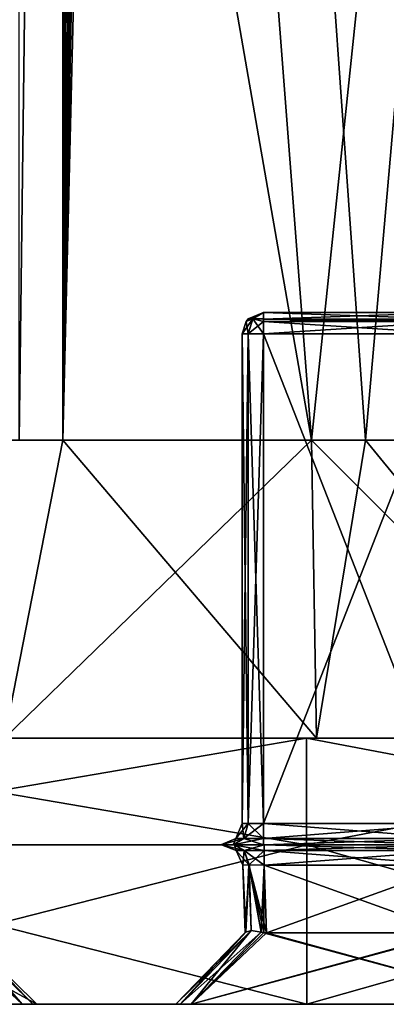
# Model space of a CAD drawing. Header units: millimetres. Extents: x -18.9 to 18.9, y -8.8 to 39.
# Tile 41 of 256: x 3.2 to 6.6, y -8.8 to 0.5. Entities that reach past the tile are written whole.
import ezdxf

# ---------------------------------------------------------------- set-up
doc = ezdxf.new("R2010")
doc.units = ezdxf.units.MM
doc.header["$LTSCALE"] = 65.185185
for name, color, linetype in [('1', 7, 'CONTINUOUS'), ('1224', 7, 'CONTINUOUS'), ('1225', 7, 'CONTINUOUS'), ('1226', 7, 'CONTINUOUS'), ('1227', 7, 'CONTINUOUS'), ('1228', 7, 'CONTINUOUS'), ('1238', 7, 'CONTINUOUS'), ('1244', 7, 'CONTINUOUS'), ('1245', 7, 'CONTINUOUS'), ('1246', 7, 'CONTINUOUS'), ('1275', 7, 'CONTINUOUS'), ('1278', 7, 'CONTINUOUS'), ('1295', 7, 'CONTINUOUS'), ('1296', 7, 'CONTINUOUS'), ('1297', 7, 'CONTINUOUS'), ('1298', 7, 'CONTINUOUS'), ('1299', 7, 'CONTINUOUS'), ('1309', 7, 'CONTINUOUS'), ('1310', 7, 'CONTINUOUS'), ('1311', 7, 'CONTINUOUS'), ('1312', 7, 'CONTINUOUS'), ('1313', 7, 'CONTINUOUS'), ('15', 7, 'CONTINUOUS'), ('2171', 7, 'CONTINUOUS'), ('2177', 7, 'CONTINUOUS'), ('2178', 7, 'CONTINUOUS'), ('2179', 7, 'CONTINUOUS'), ('2180', 7, 'CONTINUOUS'), ('2181', 7, 'CONTINUOUS'), ('2182', 7, 'CONTINUOUS'), ('2186', 7, 'CONTINUOUS'), ('2191', 7, 'CONTINUOUS'), ('2193', 7, 'CONTINUOUS'), ('2194', 7, 'CONTINUOUS'), ('2195', 7, 'CONTINUOUS'), ('2196', 7, 'CONTINUOUS'), ('2197', 7, 'CONTINUOUS'), ('2205', 7, 'CONTINUOUS'), ('2206', 7, 'CONTINUOUS'), ('2217', 7, 'CONTINUOUS'), ('2218', 7, 'CONTINUOUS'), ('2227', 7, 'CONTINUOUS'), ('2231', 7, 'CONTINUOUS'), ('2232', 7, 'CONTINUOUS'), ('2233', 7, 'CONTINUOUS'), ('2234', 7, 'CONTINUOUS'), ('33', 7, 'CONTINUOUS')]:
    doc.layers.add(name, color=color, linetype=linetype)

msp = doc.modelspace()

# ---------------------------------------------------------------- linework, layer by layer
at = {"layer": '1', "color": 7, "linetype": 'Continuous'}
for points in [[(3.8157, 29.1, -16.9765), (3.9534, 29.044, -16.9449), (3.5677, -3.5, -17.0303), (3.8157, 29.1, -16.9765)], [(3.6918, 29.1, -17.0038), (3.8157, 29.1, -16.9765), (3.5677, -3.5, -17.0303), (3.6918, 29.1, -17.0038)], [(3.5677, 29.1, -17.0303), (3.6918, 29.1, -17.0038), (3.5677, -3.5, -17.0303), (3.5677, 29.1, -17.0303)], [(3.9534, 29.044, -16.9449), (4.0124, 28.9097, -16.9311), (3.5677, -3.5, -17.0303), (3.9534, 29.044, -16.9449)], [(4.0124, 28.9097, -16.9311), (4.0528, 27.7509, -16.9214), (3.5677, -3.5, -17.0303), (4.0124, 28.9097, -16.9311)], [(4.0528, 27.7509, -16.9214), (4.0933, 26.593, -16.9117), (3.5677, -3.5, -17.0303), (4.0528, 27.7509, -16.9214)], [(4.0933, 26.593, -16.9117), (4.1534, 26.4569, -16.897), (3.5677, -3.5, -17.0303), (4.0933, 26.593, -16.9117)], [(4.1534, 26.4569, -16.897), (4.2931, 26.4, -16.8621), (3.5677, -3.5, -17.0303), (4.1534, 26.4569, -16.897)], [(3.5677, -3.5, -17.0303), (4.2931, 26.4, -16.8621), (6.4071, -3.5, -16.1774), (3.5677, -3.5, -17.0303)], [(4.2931, 26.4, -16.8621), (9.0291, 26.4, -14.874), (6.4071, -3.5, -16.1774), (4.2931, 26.4, -16.8621)], [(6.4071, -3.5, -16.1774), (9.0291, 26.4, -14.874), (9.0598, -3.5, -14.8553), (6.4071, -3.5, -16.1774)], [(0.4624, -3.5, 17.3939), (3.0206, -6.3, 17.1358), (5.9019, -3.5, 16.3685), (0.4624, -3.5, 17.3939)], [(3.0206, -6.3, 17.1358), (5.9501, -6.3, 16.3509), (5.9019, -3.5, 16.3685), (3.0206, -6.3, 17.1358)], [(5.9501, -6.3, 16.3509), (8.6992, -6.3, 15.0691), (5.9019, -3.5, 16.3685), (5.9501, -6.3, 16.3509)], [(5.9019, -3.5, 16.3685), (8.6992, -6.3, 15.0691), (10.7441, -3.5, 13.6867), (5.9019, -3.5, 16.3685)]]:
    msp.add_3dface(points, dxfattribs=at)
at = {"layer": '1224', "color": 7, "linetype": 'Continuous'}
for points in [[(-2.9778, -3.5, -16.9109), (3.5677, -3.5, -17.0303), (-3.0527, -3.5, -17.06), (-2.9778, -3.5, -16.9109)], [(3.5677, -3.5, -17.0303), (0.1803, -3.5, -17.399), (-3.0527, -3.5, -17.06), (3.5677, -3.5, -17.0303)], [(3.5677, -3.5, -17.0303), (-2.9778, -3.5, -16.9109), (3.1569, -3.5, -16.9343), (3.5677, -3.5, -17.0303)]]:
    msp.add_3dface(points, dxfattribs=at)
at = {"layer": '1225', "color": 7, "linetype": 'Continuous'}
for points in [[(5.8559, -6.3, 18.0225), (3.0206, -6.3, 17.1358), (-5.8559, -6.3, 18.0225), (5.8559, -6.3, 18.0225)], [(-5.8559, -6.3, -18.0225), (-3.0206, -6.3, -17.1358), (5.8559, -6.3, -18.0225), (-5.8559, -6.3, -18.0225)], [(0, -6.3, 18.95), (5.8559, -6.3, 18.0225), (-5.8559, -6.3, 18.0225), (0, -6.3, 18.95)], [(0, -6.3, -18.95), (-5.8559, -6.3, -18.0225), (5.8559, -6.3, -18.0225), (0, -6.3, -18.95)], [(-3.0206, -6.3, -17.1358), (0, -6.3, -17.4), (5.8559, -6.3, -18.0225), (-3.0206, -6.3, -17.1358)], [(0, -6.3, -17.4), (3.0206, -6.3, -17.1358), (5.8559, -6.3, -18.0225), (0, -6.3, -17.4)], [(5.9501, -6.3, 16.3509), (3.0206, -6.3, 17.1358), (11.1385, -6.3, 15.3309), (5.9501, -6.3, 16.3509)], [(11.1385, -6.3, 15.3309), (3.0206, -6.3, 17.1358), (5.8559, -6.3, 18.0225), (11.1385, -6.3, 15.3309)], [(3.0206, -6.3, -17.1358), (5.9501, -6.3, -16.3509), (5.8559, -6.3, -18.0225), (3.0206, -6.3, -17.1358)], [(5.8559, -6.3, -18.0225), (5.9501, -6.3, -16.3509), (11.1385, -6.3, -15.3309), (5.8559, -6.3, -18.0225)], [(8.6992, -6.3, 15.0691), (5.9501, -6.3, 16.3509), (11.1385, -6.3, 15.3309), (8.6992, -6.3, 15.0691)], [(5.9501, -6.3, -16.3509), (8.6992, -6.3, -15.0691), (11.1385, -6.3, -15.3309), (5.9501, -6.3, -16.3509)]]:
    msp.add_3dface(points, dxfattribs=at)
at = {"layer": '1226', "color": 7, "linetype": 'Continuous'}
for points in [[(5.8559, -6.3, 18.0225), (0, -6.3, 18.95), (5.8559, -7.3, 18.0225), (5.8559, -6.3, 18.0225)], [(5.8559, -7.3, 18.0225), (0, -6.3, 18.95), (0, -7.3, 18.95), (5.8559, -7.3, 18.0225)], [(11.1385, -6.3, 15.3309), (5.8559, -6.3, 18.0225), (11.1385, -7.3, 15.3309), (11.1385, -6.3, 15.3309)], [(11.1385, -7.3, 15.3309), (5.8559, -6.3, 18.0225), (5.8559, -7.3, 18.0225), (11.1385, -7.3, 15.3309)]]:
    msp.add_3dface(points, dxfattribs=at)
at = {"layer": '1227', "color": 7, "linetype": 'Continuous'}
for points in [[(-18.0225, -7.3, 5.8559), (-18.95, -7.3), (8.0218, -7.3, 5.6845), (-18.0225, -7.3, 5.8559)], [(8.0218, -7.3, 5.6845), (-18.95, -7.3), (9.9586, -7.3, 5.0562), (8.0218, -7.3, 5.6845)], [(9.9586, -7.3, 5.0562), (-18.95, -7.3), (5.45, -7.3, 1.425), (9.9586, -7.3, 5.0562)], [(5.45, -7.3, 1.425), (-18.95, -7.3), (5.1672, -7.3, 1.3079), (5.45, -7.3, 1.425)], [(5.1672, -7.3, 1.3079), (-18.95, -7.3), (-7.25, -7.3, 0.575), (5.1672, -7.3, 1.3079)], [(-18.0225, -7.3, 5.8559), (8.0218, -7.3, 5.6845), (0.8747, -7.3, 6.0261), (-18.0225, -7.3, 5.8559)], [(11.1385, -7.3, 15.3309), (-11.1385, -7.3, 15.3309), (-15.3309, -7.3, 11.1385), (11.1385, -7.3, 15.3309)], [(11.1385, -7.3, 15.3309), (-15.3309, -7.3, 11.1385), (-2.425, -7.3, 11.5372), (11.1385, -7.3, 15.3309)], [(-15.3309, -7.3, -11.1385), (0, -7.3, -10), (7.25, -7.3, -7.775), (-15.3309, -7.3, -11.1385)], [(5.05, -7.3, -7.375), (-15.3309, -7.3, -11.1385), (5.1671, -7.3, -7.6578), (5.05, -7.3, -7.375)], [(-15.3309, -7.3, -11.1385), (5.05, -7.3, -7.375), (-5.45, -7.3, -6.925), (-15.3309, -7.3, -11.1385)], [(5.1671, -7.3, -7.6578), (-15.3309, -7.3, -11.1385), (5.45, -7.3, -7.775), (5.1671, -7.3, -7.6578)], [(5.45, -7.3, -7.775), (-15.3309, -7.3, -11.1385), (7.25, -7.3, -7.775), (5.45, -7.3, -7.775)], [(11.1385, -7.3, 15.3309), (5.8559, -7.3, 18.0225), (-11.1385, -7.3, 15.3309), (11.1385, -7.3, 15.3309)], [(5.8559, -7.3, 18.0225), (-5.8559, -7.3, 18.0225), (-11.1385, -7.3, 15.3309), (5.8559, -7.3, 18.0225)], [(5.05, -7.3, 1.025), (5.1672, -7.3, 1.3079), (-7.25, -7.3, 0.575), (5.05, -7.3, 1.025)], [(-5.45, -7.3, 0.575), (5.05, -7.3, 1.025), (-7.25, -7.3, 0.575), (-5.45, -7.3, 0.575)], [(5.8559, -7.3, 18.0225), (0, -7.3, 18.95), (-5.8559, -7.3, 18.0225), (5.8559, -7.3, 18.0225)], [(5.8559, -7.3, -18.0225), (11.1385, -7.3, -15.3309), (-5.8559, -7.3, -18.0225), (5.8559, -7.3, -18.0225)], [(-5.8559, -7.3, -18.0225), (11.1385, -7.3, -15.3309), (0, -7.3, -16.6), (-5.8559, -7.3, -18.0225)], [(0, -7.3, -18.95), (5.8559, -7.3, -18.0225), (-5.8559, -7.3, -18.0225), (0, -7.3, -18.95)], [(-5.1671, -7.3, 0.4578), (5.05, -7.3, 1.025), (-5.45, -7.3, 0.575), (-5.1671, -7.3, 0.4578)], [(-5.45, -7.3, -6.925), (5.05, -7.3, -7.375), (-5.1672, -7.3, -6.8079), (-5.45, -7.3, -6.925)], [(5.05, -7.3, -7.375), (5.05, -7.3, 1.025), (-5.1672, -7.3, -6.8079), (5.05, -7.3, -7.375)], [(5.05, -7.3, 1.025), (-5.05, -7.3, -6.525), (-5.1672, -7.3, -6.8079), (5.05, -7.3, 1.025)], [(-5.05, -7.3, 0.175), (5.05, -7.3, 1.025), (-5.1671, -7.3, 0.4578), (-5.05, -7.3, 0.175)], [(-5.05, -7.3, -6.525), (5.05, -7.3, 1.025), (-5.05, -7.3, 0.175), (-5.05, -7.3, -6.525)], [(9.9586, -7.3, 11.6562), (11.1385, -7.3, 15.3309), (-2.425, -7.3, 11.5372), (9.9586, -7.3, 11.6562)], [(2.425, -7.3, 11.5372), (9.9586, -7.3, 11.6562), (-2.425, -7.3, 11.5372), (2.425, -7.3, 11.5372)], [(1.9368, -7.3, -10.6282), (18.0225, -7.3, -5.8559), (0, -7.3, -10), (1.9368, -7.3, -10.6282)], [(0, -7.3, -10), (18.0225, -7.3, -5.8559), (7.25, -7.3, -7.775), (0, -7.3, -10)], [(0, -7.3, -16.6), (11.1385, -7.3, -15.3309), (1.9367, -7.3, -15.9718), (0, -7.3, -16.6)], [(8.0218, -7.3, 5.6845), (6.8206, -7.3, 7.3356), (0.8747, -7.3, 6.0261), (8.0218, -7.3, 5.6845)], [(0.8747, -7.3, 6.0261), (6.8206, -7.3, 7.3356), (2.2872, -7.3, 7.0544), (0.8747, -7.3, 6.0261)], [(1.9367, -7.3, -15.9718), (11.1385, -7.3, -15.3309), (3.138, -7.3, -14.3208), (1.9367, -7.3, -15.9718)], [(15.3309, -7.3, -11.1385), (18.0225, -7.3, -5.8559), (1.9368, -7.3, -10.6282), (15.3309, -7.3, -11.1385)], [(3.138, -7.3, -12.2793), (15.3309, -7.3, -11.1385), (1.9368, -7.3, -10.6282), (3.138, -7.3, -12.2793)], [(2.2872, -7.3, 7.0544), (6.8206, -7.3, 7.3356), (2.825, -7.3, 8.7122), (2.2872, -7.3, 7.0544)], [(2.7079, -7.3, 11.42), (9.9586, -7.3, 11.6562), (2.425, -7.3, 11.5372), (2.7079, -7.3, 11.42)], [(2.825, -7.3, 11.1372), (9.9586, -7.3, 11.6562), (2.7079, -7.3, 11.42), (2.825, -7.3, 11.1372)], [(8.0219, -7.3, 11.0281), (9.9586, -7.3, 11.6562), (2.825, -7.3, 11.1372), (8.0219, -7.3, 11.0281)], [(6.8206, -7.3, 9.377), (8.0219, -7.3, 11.0281), (2.825, -7.3, 8.7122), (6.8206, -7.3, 9.377)], [(2.825, -7.3, 8.7122), (8.0219, -7.3, 11.0281), (2.825, -7.3, 11.1372), (2.825, -7.3, 8.7122)], [(6.8206, -7.3, 7.3356), (6.8206, -7.3, 9.377), (2.825, -7.3, 8.7122), (6.8206, -7.3, 7.3356)], [(11.1385, -7.3, -15.3309), (15.3309, -7.3, -11.1385), (3.138, -7.3, -14.3208), (11.1385, -7.3, -15.3309)], [(3.138, -7.3, -14.3208), (15.3309, -7.3, -11.1385), (3.138, -7.3, -12.2793), (3.138, -7.3, -14.3208)], [(18.0225, -7.3, 5.8559), (9.9586, -7.3, 5.0562), (5.45, -7.3, 1.425), (18.0225, -7.3, 5.8559)], [(7.25, -7.3, 1.425), (18.0225, -7.3, 5.8559), (5.45, -7.3, 1.425), (7.25, -7.3, 1.425)]]:
    msp.add_3dface(points, dxfattribs=at)
at = {"layer": '1228', "color": 7, "linetype": 'Continuous'}
for points in [[(0, -6.3, -18.95), (5.8559, -6.3, -18.0225), (0, -7.3, -18.95), (0, -6.3, -18.95)], [(5.8559, -6.3, -18.0225), (5.8559, -7.3, -18.0225), (0, -7.3, -18.95), (5.8559, -6.3, -18.0225)], [(5.8559, -6.3, -18.0225), (11.1385, -6.3, -15.3309), (5.8559, -7.3, -18.0225), (5.8559, -6.3, -18.0225)], [(11.1385, -6.3, -15.3309), (11.1385, -7.3, -15.3309), (5.8559, -7.3, -18.0225), (11.1385, -6.3, -15.3309)]]:
    msp.add_3dface(points, dxfattribs=at)
at = {"layer": '1238', "color": 7, "linetype": 'Continuous'}
for points in [[(7.25, -2.3, -7.375), (7.25, -2.3, -4.475), (5.45, -2.3, 1.025), (7.25, -2.3, -7.375)], [(5.45, -2.3, 1.025), (7.25, -2.3, -4.475), (7.25, -2.3, -1.875), (5.45, -2.3, 1.025)], [(5.45, -2.3, -7.375), (7.25, -2.3, -7.375), (5.45, -2.3, 1.025), (5.45, -2.3, -7.375)], [(7.25, -2.3, 1.025), (5.45, -2.3, 1.025), (7.25, -2.3, -1.875), (7.25, -2.3, 1.025)]]:
    msp.add_3dface(points, dxfattribs=at)
at = {"layer": '1244', "color": 7, "linetype": 'Continuous'}
for points in [[(7.25, -7.1, 1.225), (5.45, -7.1, 1.225), (5.45, -2.5, 1.225), (7.25, -7.1, 1.225)], [(7.25, -2.5, 1.225), (7.25, -7.1, 1.225), (5.45, -2.5, 1.225), (7.25, -2.5, 1.225)]]:
    msp.add_3dface(points, dxfattribs=at)
at = {"layer": '1245', "color": 7, "linetype": 'Continuous'}
for points in [[(5.25, -7.1, 1.025), (5.25, -7.1, -7.375), (5.25, -2.5, 1.025), (5.25, -7.1, 1.025)], [(5.25, -2.5, 1.025), (5.25, -7.1, -7.375), (5.25, -2.5, -7.375), (5.25, -2.5, 1.025)]]:
    msp.add_3dface(points, dxfattribs=at)
at = {"layer": '1246', "color": 7, "linetype": 'Continuous'}
for points in [[(5.45, -7.1, -7.575), (7.25, -7.1, -7.575), (7.25, -2.5, -7.575), (5.45, -7.1, -7.575)], [(5.45, -2.5, -7.575), (5.45, -7.1, -7.575), (7.25, -2.5, -7.575), (5.45, -2.5, -7.575)]]:
    msp.add_3dface(points, dxfattribs=at)
at = {"layer": '1275', "color": 7, "linetype": 'Continuous'}
for points in [[(5.25, -7.1, 1.025), (5.25, -2.5, 1.025), (5.3086, -2.5, 1.1664), (5.25, -7.1, 1.025)], [(5.3086, -7.1, 1.1664), (5.25, -7.1, 1.025), (5.3086, -2.5, 1.1664), (5.3086, -7.1, 1.1664)], [(5.45, -2.5, 1.225), (5.45, -7.1, 1.225), (5.3086, -7.1, 1.1664), (5.45, -2.5, 1.225)], [(5.45, -2.5, 1.225), (5.3086, -7.1, 1.1664), (5.3086, -2.5, 1.1664), (5.45, -2.5, 1.225)]]:
    msp.add_3dface(points, dxfattribs=at)
at = {"layer": '1278', "color": 7, "linetype": 'Continuous'}
for points in [[(5.25, -2.5, -7.375), (5.25, -7.1, -7.375), (5.3086, -7.1, -7.5164), (5.25, -2.5, -7.375)], [(5.25, -2.5, -7.375), (5.3086, -7.1, -7.5164), (5.3086, -2.5, -7.5164), (5.25, -2.5, -7.375)], [(5.45, -7.1, -7.575), (5.45, -2.5, -7.575), (5.3086, -2.5, -7.5164), (5.45, -7.1, -7.575)], [(5.3086, -7.1, -7.5164), (5.45, -7.1, -7.575), (5.3086, -2.5, -7.5164), (5.3086, -7.1, -7.5164)]]:
    msp.add_3dface(points, dxfattribs=at)
at = {"layer": '1295', "color": 7, "linetype": 'Continuous'}
for points in [[(5.45, -7.1, 1.225), (7.25, -7.1, 1.225), (7.25, -7.2414, 1.2836), (5.45, -7.1, 1.225)], [(5.45, -7.2414, 1.2836), (5.45, -7.1, 1.225), (7.25, -7.2414, 1.2836), (5.45, -7.2414, 1.2836)], [(7.25, -7.3, 1.425), (5.45, -7.3, 1.425), (5.45, -7.2414, 1.2836), (7.25, -7.3, 1.425)], [(7.25, -7.3, 1.425), (5.45, -7.2414, 1.2836), (7.25, -7.2414, 1.2836), (7.25, -7.3, 1.425)]]:
    msp.add_3dface(points, dxfattribs=at)
at = {"layer": '1296', "color": 7, "linetype": 'Continuous'}
for points in [[(5.25, -7.1, 1.025), (5.3086, -7.1, 1.1664), (5.1914, -7.2414, 1.025), (5.25, -7.1, 1.025)], [(5.1914, -7.2414, 1.025), (5.3086, -7.1, 1.1664), (5.2672, -7.2414, 1.2078), (5.1914, -7.2414, 1.025)], [(5.3086, -7.1, 1.1664), (5.45, -7.1, 1.225), (5.2672, -7.2414, 1.2078), (5.3086, -7.1, 1.1664)], [(5.45, -7.1, 1.225), (5.45, -7.2414, 1.2836), (5.2672, -7.2414, 1.2078), (5.45, -7.1, 1.225)], [(5.1672, -7.3, 1.3079), (5.05, -7.3, 1.025), (5.2672, -7.2414, 1.2078), (5.1672, -7.3, 1.3079)], [(5.05, -7.3, 1.025), (5.1914, -7.2414, 1.025), (5.2672, -7.2414, 1.2078), (5.05, -7.3, 1.025)], [(5.45, -7.3, 1.425), (5.1672, -7.3, 1.3079), (5.45, -7.2414, 1.2836), (5.45, -7.3, 1.425)], [(5.45, -7.2414, 1.2836), (5.1672, -7.3, 1.3079), (5.2672, -7.2414, 1.2078), (5.45, -7.2414, 1.2836)]]:
    msp.add_3dface(points, dxfattribs=at)
at = {"layer": '1297', "color": 7, "linetype": 'Continuous'}
for points in [[(5.25, -7.1, -7.375), (5.25, -7.1, 1.025), (5.1914, -7.2414, 1.025), (5.25, -7.1, -7.375)], [(5.1914, -7.2414, -7.375), (5.25, -7.1, -7.375), (5.1914, -7.2414, 1.025), (5.1914, -7.2414, -7.375)], [(5.05, -7.3, 1.025), (5.05, -7.3, -7.375), (5.1914, -7.2414, -7.375), (5.05, -7.3, 1.025)], [(5.05, -7.3, 1.025), (5.1914, -7.2414, -7.375), (5.1914, -7.2414, 1.025), (5.05, -7.3, 1.025)]]:
    msp.add_3dface(points, dxfattribs=at)
at = {"layer": '1298', "color": 7, "linetype": 'Continuous'}
for points in [[(5.25, -7.1, -7.375), (5.1914, -7.2414, -7.375), (5.2672, -7.2414, -7.5578), (5.25, -7.1, -7.375)], [(5.3086, -7.1, -7.5164), (5.25, -7.1, -7.375), (5.2672, -7.2414, -7.5578), (5.3086, -7.1, -7.5164)], [(5.45, -7.2414, -7.6336), (5.3086, -7.1, -7.5164), (5.2672, -7.2414, -7.5578), (5.45, -7.2414, -7.6336)], [(5.45, -7.1, -7.575), (5.3086, -7.1, -7.5164), (5.45, -7.2414, -7.6336), (5.45, -7.1, -7.575)], [(5.05, -7.3, -7.375), (5.1671, -7.3, -7.6578), (5.1914, -7.2414, -7.375), (5.05, -7.3, -7.375)], [(5.1671, -7.3, -7.6578), (5.45, -7.3, -7.775), (5.2672, -7.2414, -7.5578), (5.1671, -7.3, -7.6578)], [(5.1914, -7.2414, -7.375), (5.1671, -7.3, -7.6578), (5.2672, -7.2414, -7.5578), (5.1914, -7.2414, -7.375)], [(5.45, -7.3, -7.775), (5.45, -7.2414, -7.6336), (5.2672, -7.2414, -7.5578), (5.45, -7.3, -7.775)]]:
    msp.add_3dface(points, dxfattribs=at)
at = {"layer": '1299', "color": 7, "linetype": 'Continuous'}
for points in [[(7.25, -7.1, -7.575), (5.45, -7.1, -7.575), (5.45, -7.2414, -7.6336), (7.25, -7.1, -7.575)], [(7.25, -7.2414, -7.6336), (7.25, -7.1, -7.575), (5.45, -7.2414, -7.6336), (7.25, -7.2414, -7.6336)], [(5.45, -7.3, -7.775), (7.25, -7.3, -7.775), (7.25, -7.2414, -7.6336), (5.45, -7.3, -7.775)], [(5.45, -7.3, -7.775), (7.25, -7.2414, -7.6336), (5.45, -7.2414, -7.6336), (5.45, -7.3, -7.775)]]:
    msp.add_3dface(points, dxfattribs=at)
at = {"layer": '1309', "color": 7, "linetype": 'Continuous'}
for points in [[(5.45, -2.3, 1.025), (7.25, -2.3, 1.025), (7.25, -2.3603, 1.1682), (5.45, -2.3, 1.025)], [(5.45, -2.3591, 1.167), (5.45, -2.3, 1.025), (7.25, -2.3603, 1.1682), (5.45, -2.3591, 1.167)], [(5.45, -2.3825, 1.1868), (5.45, -2.3591, 1.167), (7.25, -2.3603, 1.1682), (5.45, -2.3825, 1.1868)], [(7.25, -2.3827, 1.187), (5.45, -2.3825, 1.1868), (7.25, -2.3603, 1.1682), (7.25, -2.3827, 1.187)], [(7.25, -2.5, 1.225), (5.45, -2.5, 1.225), (5.45, -2.3825, 1.1868), (7.25, -2.5, 1.225)], [(7.25, -2.5, 1.225), (5.45, -2.3825, 1.1868), (7.25, -2.3827, 1.187), (7.25, -2.5, 1.225)]]:
    msp.add_3dface(points, dxfattribs=at)
at = {"layer": '1310', "color": 7, "linetype": 'Continuous'}
for points in [[(5.3068, -2.3603, 1.025), (5.45, -2.3, 1.025), (5.3498, -2.3586, 1.1248), (5.3068, -2.3603, 1.025)], [(5.3498, -2.3586, 1.1248), (5.45, -2.3, 1.025), (5.45, -2.3591, 1.167), (5.3498, -2.3586, 1.1248)], [(5.3086, -2.5, 1.1664), (5.25, -2.5, 1.025), (5.3498, -2.3586, 1.1248), (5.3086, -2.5, 1.1664)], [(5.25, -2.5, 1.025), (5.288, -2.3827, 1.025), (5.3498, -2.3586, 1.1248), (5.25, -2.5, 1.025)], [(5.288, -2.3827, 1.025), (5.3068, -2.3603, 1.025), (5.3498, -2.3586, 1.1248), (5.288, -2.3827, 1.025)], [(5.45, -2.3825, 1.1868), (5.3086, -2.5, 1.1664), (5.3498, -2.3586, 1.1248), (5.45, -2.3825, 1.1868)], [(5.45, -2.5, 1.225), (5.3086, -2.5, 1.1664), (5.45, -2.3825, 1.1868), (5.45, -2.5, 1.225)], [(5.45, -2.3825, 1.1868), (5.3498, -2.3586, 1.1248), (5.45, -2.3591, 1.167), (5.45, -2.3825, 1.1868)]]:
    msp.add_3dface(points, dxfattribs=at)
at = {"layer": '1311', "color": 7, "linetype": 'Continuous'}
for points in [[(5.45, -2.3, -7.375), (5.45, -2.3, 1.025), (5.3068, -2.3603, 1.025), (5.45, -2.3, -7.375)], [(5.308, -2.3591, -7.375), (5.45, -2.3, -7.375), (5.3068, -2.3603, 1.025), (5.308, -2.3591, -7.375)], [(5.25, -2.5, 1.025), (5.25, -2.5, -7.375), (5.2882, -2.3825, -7.375), (5.25, -2.5, 1.025)], [(5.25, -2.5, 1.025), (5.2882, -2.3825, -7.375), (5.288, -2.3827, 1.025), (5.25, -2.5, 1.025)], [(5.288, -2.3827, 1.025), (5.2882, -2.3825, -7.375), (5.3068, -2.3603, 1.025), (5.288, -2.3827, 1.025)], [(5.2882, -2.3825, -7.375), (5.308, -2.3591, -7.375), (5.3068, -2.3603, 1.025), (5.2882, -2.3825, -7.375)]]:
    msp.add_3dface(points, dxfattribs=at)
at = {"layer": '1312', "color": 7, "linetype": 'Continuous'}
for points in [[(5.3502, -2.3586, -7.4752), (5.45, -2.3, -7.375), (5.308, -2.3591, -7.375), (5.3502, -2.3586, -7.4752)], [(5.45, -2.3603, -7.5182), (5.45, -2.3, -7.375), (5.3502, -2.3586, -7.4752), (5.45, -2.3603, -7.5182)], [(5.25, -2.5, -7.375), (5.3086, -2.5, -7.5164), (5.2882, -2.3825, -7.375), (5.25, -2.5, -7.375)], [(5.2882, -2.3825, -7.375), (5.3086, -2.5, -7.5164), (5.3502, -2.3586, -7.4752), (5.2882, -2.3825, -7.375)], [(5.2882, -2.3825, -7.375), (5.3502, -2.3586, -7.4752), (5.308, -2.3591, -7.375), (5.2882, -2.3825, -7.375)], [(5.3086, -2.5, -7.5164), (5.45, -2.5, -7.575), (5.3502, -2.3586, -7.4752), (5.3086, -2.5, -7.5164)], [(5.45, -2.5, -7.575), (5.45, -2.3827, -7.537), (5.3502, -2.3586, -7.4752), (5.45, -2.5, -7.575)], [(5.45, -2.3827, -7.537), (5.45, -2.3603, -7.5182), (5.3502, -2.3586, -7.4752), (5.45, -2.3827, -7.537)]]:
    msp.add_3dface(points, dxfattribs=at)
at = {"layer": '1313', "color": 7, "linetype": 'Continuous'}
for points in [[(7.25, -2.3, -7.375), (5.45, -2.3, -7.375), (5.45, -2.3603, -7.5182), (7.25, -2.3, -7.375)], [(7.25, -2.3591, -7.517), (7.25, -2.3, -7.375), (5.45, -2.3603, -7.5182), (7.25, -2.3591, -7.517)], [(7.25, -2.3825, -7.5368), (7.25, -2.3591, -7.517), (5.45, -2.3603, -7.5182), (7.25, -2.3825, -7.5368)], [(5.45, -2.3827, -7.537), (7.25, -2.3825, -7.5368), (5.45, -2.3603, -7.5182), (5.45, -2.3827, -7.537)], [(5.45, -2.5, -7.575), (7.25, -2.5, -7.575), (7.25, -2.3825, -7.5368), (5.45, -2.5, -7.575)], [(5.45, -2.5, -7.575), (7.25, -2.3825, -7.5368), (5.45, -2.3827, -7.537), (5.45, -2.5, -7.575)]]:
    msp.add_3dface(points, dxfattribs=at)
at = {"layer": '15', "color": 7, "linetype": 'Continuous'}
for points in [[(0.4624, -3.5, 17.3939), (5.9019, -3.5, 16.3685), (0.6996, 26.4, 17.3858), (0.4624, -3.5, 17.3939)], [(5.9019, -3.5, 16.3685), (3.603, 26.4, 17.0228), (0.6996, 26.4, 17.3858), (5.9019, -3.5, 16.3685)], [(5.9019, -3.5, 16.3685), (9.021, 26.4, 14.8789), (3.603, 26.4, 17.0228), (5.9019, -3.5, 16.3685)], [(5.9019, -3.5, 16.3685), (10.7441, -3.5, 13.6867), (9.021, 26.4, 14.8789), (5.9019, -3.5, 16.3685)], [(3.5677, -3.5, -17.0303), (3.0206, -6.3, -17.1358), (0.1803, -3.5, -17.399), (3.5677, -3.5, -17.0303)], [(3.0206, -6.3, -17.1358), (3.5677, -3.5, -17.0303), (5.9501, -6.3, -16.3509), (3.0206, -6.3, -17.1358)], [(3.5677, -3.5, -17.0303), (6.4071, -3.5, -16.1774), (5.9501, -6.3, -16.3509), (3.5677, -3.5, -17.0303)], [(5.9501, -6.3, -16.3509), (6.4071, -3.5, -16.1774), (8.6992, -6.3, -15.0691), (5.9501, -6.3, -16.3509)], [(6.4071, -3.5, -16.1774), (9.0598, -3.5, -14.8553), (8.6992, -6.3, -15.0691), (6.4071, -3.5, -16.1774)]]:
    msp.add_3dface(points, dxfattribs=at)
at = {"layer": '2171', "color": 7, "linetype": 'Continuous'}
for points in [[(-11.138, -8.8, -15.3312), (15.3305, -8.8, -11.1388), (-15.3305, -8.8, -11.1388), (-11.138, -8.8, -15.3312)], [(-15.3305, -8.8, -11.1388), (15.3305, -8.8, -11.1388), (7.9268, -8.8, -8.1957), (-15.3305, -8.8, -11.1388)], [(-4.7732, -8.8, -7.3457), (-15.3305, -8.8, -11.1388), (4.6293, -8.8, -8.0518), (-4.7732, -8.8, -7.3457)], [(-15.3305, -8.8, -11.1388), (7.9268, -8.8, -8.1957), (4.7732, -8.8, -8.1957), (-15.3305, -8.8, -11.1388)], [(4.6293, -8.8, -8.0518), (-15.3305, -8.8, -11.1388), (4.6677, -8.8, -8.1568), (4.6293, -8.8, -8.0518)], [(4.6677, -8.8, -8.1568), (-15.3305, -8.8, -11.1388), (4.7732, -8.8, -8.1957), (4.6677, -8.8, -8.1568)], [(-11.138, -8.8, 15.3312), (-15.3305, -8.8, 11.1388), (11.138, -8.8, 15.3312), (-11.138, -8.8, 15.3312)], [(11.138, -8.8, 15.3312), (-15.3305, -8.8, 11.1388), (-3.1848, -8.8, 12.0371), (11.138, -8.8, 15.3312)], [(11.138, -8.8, -15.3312), (15.3305, -8.8, -11.1388), (-11.138, -8.8, -15.3312), (11.138, -8.8, -15.3312)], [(-5.8566, -8.8, -18.0222), (11.138, -8.8, -15.3312), (-11.138, -8.8, -15.3312), (-5.8566, -8.8, -18.0222)], [(-5.8566, -8.8, 18.0222), (-11.138, -8.8, 15.3312), (5.8566, -8.8, 18.0222), (-5.8566, -8.8, 18.0222)], [(5.8566, -8.8, 18.0222), (-11.138, -8.8, 15.3312), (11.138, -8.8, 15.3312), (5.8566, -8.8, 18.0222)], [(1.0276, -8.8, 5.5502), (-7.9268, -8.8, 0.9957), (4.7732, -8.8, 1.8457), (1.0276, -8.8, 5.5502)], [(-7.9268, -8.8, 0.9957), (-4.7732, -8.8, 0.9957), (4.6293, -8.8, 1.7018), (-7.9268, -8.8, 0.9957)], [(4.7732, -8.8, 1.8457), (-7.9268, -8.8, 0.9957), (4.6682, -8.8, 1.8073), (4.7732, -8.8, 1.8457)], [(4.6682, -8.8, 1.8073), (-7.9268, -8.8, 0.9957), (4.6293, -8.8, 1.7018), (4.6682, -8.8, 1.8073)], [(5.8566, -8.8, -18.0222), (11.138, -8.8, -15.3312), (-5.8566, -8.8, -18.0222), (5.8566, -8.8, -18.0222)], [(0, -8.8, -18.9498), (5.8566, -8.8, -18.0222), (-5.8566, -8.8, -18.0222), (0, -8.8, -18.9498)], [(0, -8.8, 18.9498), (-5.8566, -8.8, 18.0222), (5.8566, -8.8, 18.0222), (0, -8.8, 18.9498)], [(-4.6682, -8.8, -7.3073), (-4.7732, -8.8, -7.3457), (4.6293, -8.8, -8.0518), (-4.6682, -8.8, -7.3073)], [(-4.7732, -8.8, 0.9957), (-4.6677, -8.8, 0.9568), (4.6293, -8.8, 1.7018), (-4.7732, -8.8, 0.9957)], [(-4.6293, -8.8, -7.2018), (-4.6682, -8.8, -7.3073), (4.6293, -8.8, 1.7018), (-4.6293, -8.8, -7.2018)], [(4.6293, -8.8, 1.7018), (-4.6682, -8.8, -7.3073), (4.6293, -8.8, -8.0518), (4.6293, -8.8, 1.7018)], [(-4.6677, -8.8, 0.9568), (-4.6293, -8.8, 0.8518), (4.6293, -8.8, 1.7018), (-4.6677, -8.8, 0.9568)], [(-4.6293, -8.8, 0.8518), (-4.6293, -8.8, -7.2018), (4.6293, -8.8, 1.7018), (-4.6293, -8.8, 0.8518)], [(3.1848, -8.8, 12.0371), (11.138, -8.8, 15.3312), (-3.1848, -8.8, 12.0371), (3.1848, -8.8, 12.0371)], [(1.0276, -8.8, 5.5502), (18.0226, -8.8, 5.8552), (2.6902, -8.8, 6.7582), (1.0276, -8.8, 5.5502)], [(18.0226, -8.8, 5.8552), (1.0276, -8.8, 5.5502), (4.7732, -8.8, 1.8457), (18.0226, -8.8, 5.8552)], [(18.0226, -8.8, 5.8552), (15.3305, -8.8, 11.1388), (2.6902, -8.8, 6.7582), (18.0226, -8.8, 5.8552)], [(2.6902, -8.8, 6.7582), (15.3305, -8.8, 11.1388), (3.3249, -8.8, 8.7122), (2.6902, -8.8, 6.7582)], [(3.2877, -8.8, 11.9994), (11.138, -8.8, 15.3312), (3.1848, -8.8, 12.0371), (3.2877, -8.8, 11.9994)], [(3.3249, -8.8, 11.897), (11.138, -8.8, 15.3312), (3.2877, -8.8, 11.9994), (3.3249, -8.8, 11.897)], [(15.3305, -8.8, 11.1388), (11.138, -8.8, 15.3312), (3.3249, -8.8, 11.897), (15.3305, -8.8, 11.1388)], [(15.3305, -8.8, 11.1388), (3.3249, -8.8, 11.897), (3.3249, -8.8, 8.7122), (15.3305, -8.8, 11.1388)], [(7.9268, -8.8, 1.8457), (18.0226, -8.8, 5.8552), (4.7732, -8.8, 1.8457), (7.9268, -8.8, 1.8457)]]:
    msp.add_3dface(points, dxfattribs=at)
at = {"layer": '2177', "color": 7, "linetype": 'Continuous'}
for points in [[(2.6902, -8.8, 6.7582), (3.3249, -8.8, 8.7122), (2.1642, -8.1613, 7.1399), (2.6902, -8.8, 6.7582)], [(3.3249, -8.8, 8.7122), (2.675, -8.1613, 8.7122), (2.1642, -8.1613, 7.1399), (3.3249, -8.8, 8.7122)]]:
    msp.add_3dface(points, dxfattribs=at)
at = {"layer": '2178', "color": 7, "linetype": 'Continuous'}
for points in [[(2.6732, -8.1596, 11.2138), (3.3249, -8.8, 11.897), (2.6679, -8.1543, 11.2399), (2.6732, -8.1596, 11.2138)], [(2.675, -8.1613, 11.1873), (3.3249, -8.8, 11.897), (2.6732, -8.1596, 11.2138), (2.675, -8.1613, 11.1873)], [(3.3249, -8.8, 8.7122), (3.3249, -8.8, 11.897), (2.675, -8.1613, 8.7122), (3.3249, -8.8, 8.7122)], [(2.675, -8.1613, 8.7122), (3.3249, -8.8, 11.897), (2.675, -8.1613, 11.1873), (2.675, -8.1613, 8.7122)]]:
    msp.add_3dface(points, dxfattribs=at)
at = {"layer": '2179', "color": 7, "linetype": 'Continuous'}
for points in [[(3.1848, -8.8, 12.0371), (-3.1848, -8.8, 12.0371), (2.5016, -8.1596, 11.3854), (3.1848, -8.8, 12.0371)], [(2.5277, -8.1543, 11.3801), (3.1848, -8.8, 12.0371), (2.5016, -8.1596, 11.3854), (2.5277, -8.1543, 11.3801)]]:
    msp.add_3dface(points, dxfattribs=at)
at = {"layer": '2180', "color": 7, "linetype": 'Continuous'}
for points in [[(18.0226, -7.3, 5.8552), (18.95, -7.3), (-18.0226, -7.3, 5.8552), (18.0226, -7.3, 5.8552)], [(-18.0226, -7.3, 5.8552), (18.95, -7.3), (7.2434, -7.3, 1.4181), (-18.0226, -7.3, 5.8552)], [(18.0226, -7.3, 5.8552), (-18.0226, -7.3, 5.8552), (-0.8858, -7.3, 5.9891), (18.0226, -7.3, 5.8552)], [(-5.4566, -7.3, 0.5681), (-18.0226, -7.3, 5.8552), (5.0569, -7.3, 1.0184), (-5.4566, -7.3, 0.5681)], [(5.0569, -7.3, 1.0184), (-18.0226, -7.3, 5.8552), (5.179, -7.3, 1.3062), (5.0569, -7.3, 1.0184)], [(5.179, -7.3, 1.3062), (-18.0226, -7.3, 5.8552), (5.4566, -7.3, 1.4181), (5.179, -7.3, 1.3062)], [(5.4566, -7.3, 1.4181), (-18.0226, -7.3, 5.8552), (7.2434, -7.3, 1.4181), (5.4566, -7.3, 1.4181)], [(-15.3305, -7.3, -11.1388), (-18.0226, -7.3, -5.8552), (15.3305, -7.3, -11.1388), (-15.3305, -7.3, -11.1388)], [(15.3305, -7.3, -11.1388), (-18.0226, -7.3, -5.8552), (-7.2434, -7.3, -6.9181), (15.3305, -7.3, -11.1388)], [(-11.138, -7.3, -15.3312), (-15.3305, -7.3, -11.1388), (11.138, -7.3, -15.3312), (-11.138, -7.3, -15.3312)], [(11.138, -7.3, -15.3312), (-15.3305, -7.3, -11.1388), (15.3305, -7.3, -11.1388), (11.138, -7.3, -15.3312)], [(11.138, -7.3, 15.3312), (15.3305, -7.3, 11.1388), (-11.138, -7.3, 15.3312), (11.138, -7.3, 15.3312)], [(-11.138, -7.3, 15.3312), (15.3305, -7.3, 11.1388), (2.4636, -7.3, 11.5757), (-11.138, -7.3, 15.3312)], [(-5.8566, -7.3, 18.0222), (11.138, -7.3, 15.3312), (-11.138, -7.3, 15.3312), (-5.8566, -7.3, 18.0222)], [(-5.8566, -7.3, -18.0222), (-11.138, -7.3, -15.3312), (5.8566, -7.3, -18.0222), (-5.8566, -7.3, -18.0222)], [(5.8566, -7.3, -18.0222), (-11.138, -7.3, -15.3312), (11.138, -7.3, -15.3312), (5.8566, -7.3, -18.0222)], [(15.3305, -7.3, -11.1388), (-7.2434, -7.3, -6.9181), (5.4566, -7.3, -7.7681), (15.3305, -7.3, -11.1388)], [(-7.2434, -7.3, -6.9181), (-5.4566, -7.3, -6.9181), (5.0569, -7.3, -7.3684), (-7.2434, -7.3, -6.9181)], [(5.4566, -7.3, -7.7681), (-7.2434, -7.3, -6.9181), (5.1731, -7.3, -7.6504), (5.4566, -7.3, -7.7681)], [(5.1731, -7.3, -7.6504), (-7.2434, -7.3, -6.9181), (5.0569, -7.3, -7.3684), (5.1731, -7.3, -7.6504)], [(5.8566, -7.3, 18.0222), (11.138, -7.3, 15.3312), (-5.8566, -7.3, 18.0222), (5.8566, -7.3, 18.0222)], [(0, -7.3, 18.9498), (5.8566, -7.3, 18.0222), (-5.8566, -7.3, 18.0222), (0, -7.3, 18.9498)], [(0, -7.3, -18.9498), (-5.8566, -7.3, -18.0222), (5.8566, -7.3, -18.0222), (0, -7.3, -18.9498)], [(-5.1731, -7.3, 0.4504), (-5.4566, -7.3, 0.5681), (5.0569, -7.3, 1.0184), (-5.1731, -7.3, 0.4504)], [(-5.4566, -7.3, -6.9181), (-5.1746, -7.3, -6.8019), (5.0569, -7.3, -7.3684), (-5.4566, -7.3, -6.9181)], [(-5.1746, -7.3, -6.8019), (-5.0569, -7.3, -6.5184), (5.0569, -7.3, -7.3684), (-5.1746, -7.3, -6.8019)], [(-5.0569, -7.3, 0.1684), (-5.1731, -7.3, 0.4504), (5.0569, -7.3, -7.3684), (-5.0569, -7.3, 0.1684)], [(5.0569, -7.3, -7.3684), (-5.1731, -7.3, 0.4504), (5.0569, -7.3, 1.0184), (5.0569, -7.3, -7.3684)], [(-5.0569, -7.3, -6.5184), (-5.0569, -7.3, 0.1684), (5.0569, -7.3, -7.3684), (-5.0569, -7.3, -6.5184)], [(0.8858, -7.3, 5.9891), (18.0226, -7.3, 5.8552), (-0.8858, -7.3, 5.9891), (0.8858, -7.3, 5.9891)], [(2.3184, -7.3, 7.0315), (18.0226, -7.3, 5.8552), (0.8858, -7.3, 5.9891), (2.3184, -7.3, 7.0315)], [(2.8635, -7.3, 8.7122), (18.0226, -7.3, 5.8552), (2.3184, -7.3, 7.0315), (2.8635, -7.3, 8.7122)], [(2.4636, -7.3, 11.5757), (15.3305, -7.3, 11.1388), (2.7473, -7.3, 11.4579), (2.4636, -7.3, 11.5757)], [(2.7473, -7.3, 11.4579), (15.3305, -7.3, 11.1388), (2.8635, -7.3, 11.1758), (2.7473, -7.3, 11.4579)], [(15.3305, -7.3, 11.1388), (18.0226, -7.3, 5.8552), (2.8635, -7.3, 8.7122), (15.3305, -7.3, 11.1388)], [(2.8635, -7.3, 11.1758), (15.3305, -7.3, 11.1388), (2.8635, -7.3, 8.7122), (2.8635, -7.3, 11.1758)], [(15.3305, -7.3, -11.1388), (5.4566, -7.3, -7.7681), (7.2434, -7.3, -7.7681), (15.3305, -7.3, -11.1388)]]:
    msp.add_3dface(points, dxfattribs=at)
at = {"layer": '2181', "color": 7, "linetype": 'Continuous'}
for points in [[(5.8566, -8.8, -18.0222), (0, -8.8, -18.9498), (5.8566, -7.3, -18.0222), (5.8566, -8.8, -18.0222)], [(0, -8.8, -18.9498), (0, -7.3, -18.9498), (5.8566, -7.3, -18.0222), (0, -8.8, -18.9498)], [(11.138, -8.8, -15.3312), (5.8566, -8.8, -18.0222), (11.138, -7.3, -15.3312), (11.138, -8.8, -15.3312)], [(5.8566, -8.8, -18.0222), (5.8566, -7.3, -18.0222), (11.138, -7.3, -15.3312), (5.8566, -8.8, -18.0222)]]:
    msp.add_3dface(points, dxfattribs=at)
at = {"layer": '2182', "color": 7, "linetype": 'Continuous'}
for points in [[(0, -8.8, 18.9498), (5.8566, -8.8, 18.0222), (0, -7.3, 18.9498), (0, -8.8, 18.9498)], [(5.8566, -8.8, 18.0222), (5.8566, -7.3, 18.0222), (0, -7.3, 18.9498), (5.8566, -8.8, 18.0222)], [(5.8566, -8.8, 18.0222), (11.138, -8.8, 15.3312), (5.8566, -7.3, 18.0222), (5.8566, -8.8, 18.0222)], [(11.138, -8.8, 15.3312), (11.138, -7.3, 15.3312), (5.8566, -7.3, 18.0222), (11.138, -8.8, 15.3312)]]:
    msp.add_3dface(points, dxfattribs=at)
at = {"layer": '2186', "color": 7, "linetype": 'Continuous'}
for points in [[(3.1848, -8.8, 12.0371), (2.5277, -8.1543, 11.3801), (2.6161, -8.1403, 11.3283), (3.1848, -8.8, 12.0371)], [(3.2877, -8.8, 11.9994), (3.1848, -8.8, 12.0371), (2.6161, -8.1403, 11.3283), (3.2877, -8.8, 11.9994)], [(2.6679, -8.1543, 11.2399), (3.2877, -8.8, 11.9994), (2.6161, -8.1403, 11.3283), (2.6679, -8.1543, 11.2399)], [(3.3249, -8.8, 11.897), (3.2877, -8.8, 11.9994), (2.6679, -8.1543, 11.2399), (3.3249, -8.8, 11.897)]]:
    msp.add_3dface(points, dxfattribs=at)
at = {"layer": '2191', "color": 7, "linetype": 'Continuous'}
for points in [[(7.2212, -8.1273, -7.5461), (7.2434, -7.493, -7.5683), (5.4566, -7.493, -7.5683), (7.2212, -8.1273, -7.5461)], [(5.4788, -8.1273, -7.5461), (7.2212, -8.1273, -7.5461), (5.4566, -7.493, -7.5683), (5.4788, -8.1273, -7.5461)]]:
    msp.add_3dface(points, dxfattribs=at)
at = {"layer": '2193', "color": 7, "linetype": 'Continuous'}
for points in [[(5.4788, -8.1273, 1.1961), (5.4566, -7.493, 1.2183), (7.2434, -7.493, 1.2183), (5.4788, -8.1273, 1.1961)], [(7.2212, -8.1273, 1.1961), (5.4788, -8.1273, 1.1961), (7.2434, -7.493, 1.2183), (7.2212, -8.1273, 1.1961)]]:
    msp.add_3dface(points, dxfattribs=at)
at = {"layer": '2194', "color": 7, "linetype": 'Continuous'}
for points in [[(5.2789, -8.1273, -7.3462), (5.2567, -7.493, -7.3684), (5.2567, -7.493, 1.0184), (5.2789, -8.1273, -7.3462)], [(5.2789, -8.1273, 0.9962), (5.2789, -8.1273, -7.3462), (5.2567, -7.493, 1.0184), (5.2789, -8.1273, 0.9962)]]:
    msp.add_3dface(points, dxfattribs=at)
at = {"layer": '2195', "color": 7, "linetype": 'Continuous'}
for points in [[(5.285, -8.121, 1.0462), (4.6293, -8.8, 1.7018), (5.2804, -8.1257, 1.0213), (5.285, -8.121, 1.0462)], [(5.2804, -8.1257, -7.3713), (4.6293, -8.8, -8.0518), (5.285, -8.121, -7.3962), (5.2804, -8.1257, -7.3713)], [(4.6293, -8.8, 1.7018), (4.6293, -8.8, -8.0518), (5.2804, -8.1257, 1.0213), (4.6293, -8.8, 1.7018)], [(5.2789, -8.1273, -7.3462), (4.6293, -8.8, -8.0518), (5.2804, -8.1257, -7.3713), (5.2789, -8.1273, -7.3462)], [(4.6293, -8.8, -8.0518), (5.2789, -8.1273, 0.9962), (5.2804, -8.1257, 1.0213), (4.6293, -8.8, -8.0518)], [(4.6293, -8.8, -8.0518), (5.2789, -8.1273, -7.3462), (5.2789, -8.1273, 0.9962), (4.6293, -8.8, -8.0518)]]:
    msp.add_3dface(points, dxfattribs=at)
at = {"layer": '2196', "color": 7, "linetype": 'Continuous'}
for points in [[(4.7732, -8.8, -8.1957), (7.9268, -8.8, -8.1957), (5.4288, -8.121, -7.54), (4.7732, -8.8, -8.1957)], [(5.4288, -8.121, -7.54), (7.9268, -8.8, -8.1957), (5.4537, -8.1257, -7.5446), (5.4288, -8.121, -7.54)], [(7.9268, -8.8, -8.1957), (5.4788, -8.1273, -7.5461), (5.4537, -8.1257, -7.5446), (7.9268, -8.8, -8.1957)], [(7.9268, -8.8, -8.1957), (7.2212, -8.1273, -7.5461), (5.4788, -8.1273, -7.5461), (7.9268, -8.8, -8.1957)]]:
    msp.add_3dface(points, dxfattribs=at)
at = {"layer": '2197', "color": 7, "linetype": 'Continuous'}
for points in [[(7.9268, -8.8, 1.8457), (4.7732, -8.8, 1.8457), (7.2712, -8.121, 1.19), (7.9268, -8.8, 1.8457)], [(7.2712, -8.121, 1.19), (4.7732, -8.8, 1.8457), (7.2463, -8.1257, 1.1946), (7.2712, -8.121, 1.19)], [(5.4537, -8.1257, 1.1946), (4.7732, -8.8, 1.8457), (5.4288, -8.121, 1.19), (5.4537, -8.1257, 1.1946)], [(5.4788, -8.1273, 1.1961), (4.7732, -8.8, 1.8457), (5.4537, -8.1257, 1.1946), (5.4788, -8.1273, 1.1961)], [(4.7732, -8.8, 1.8457), (7.2212, -8.1273, 1.1961), (7.2463, -8.1257, 1.1946), (4.7732, -8.8, 1.8457)], [(4.7732, -8.8, 1.8457), (5.4788, -8.1273, 1.1961), (7.2212, -8.1273, 1.1961), (4.7732, -8.8, 1.8457)]]:
    msp.add_3dface(points, dxfattribs=at)
at = {"layer": '2205', "color": 7, "linetype": 'Continuous'}
for points in [[(5.2789, -8.1273, 0.9962), (5.2567, -7.493, 1.0184), (5.3178, -7.4901, 1.1624), (5.2789, -8.1273, 0.9962)], [(5.2804, -8.1257, 1.0213), (5.2789, -8.1273, 0.9962), (5.3178, -7.4901, 1.1624), (5.2804, -8.1257, 1.0213)], [(5.285, -8.121, 1.0462), (5.2804, -8.1257, 1.0213), (5.3178, -7.4901, 1.1624), (5.285, -8.121, 1.0462)], [(5.3363, -8.1075, 1.1378), (5.285, -8.121, 1.0462), (5.3178, -7.4901, 1.1624), (5.3363, -8.1075, 1.1378)], [(5.4566, -7.493, 1.2183), (5.4288, -8.121, 1.19), (5.3178, -7.4901, 1.1624), (5.4566, -7.493, 1.2183)], [(5.4288, -8.121, 1.19), (5.3363, -8.1075, 1.1378), (5.3178, -7.4901, 1.1624), (5.4288, -8.121, 1.19)], [(5.4566, -7.493, 1.2183), (5.4537, -8.1257, 1.1946), (5.4288, -8.121, 1.19), (5.4566, -7.493, 1.2183)], [(5.4566, -7.493, 1.2183), (5.4788, -8.1273, 1.1961), (5.4537, -8.1257, 1.1946), (5.4566, -7.493, 1.2183)]]:
    msp.add_3dface(points, dxfattribs=at)
at = {"layer": '2206', "color": 7, "linetype": 'Continuous'}
for points in [[(4.6682, -8.8, 1.8073), (4.6293, -8.8, 1.7018), (5.3363, -8.1075, 1.1378), (4.6682, -8.8, 1.8073)], [(4.6293, -8.8, 1.7018), (5.285, -8.121, 1.0462), (5.3363, -8.1075, 1.1378), (4.6293, -8.8, 1.7018)], [(5.4288, -8.121, 1.19), (4.6682, -8.8, 1.8073), (5.3363, -8.1075, 1.1378), (5.4288, -8.121, 1.19)], [(4.7732, -8.8, 1.8457), (4.6682, -8.8, 1.8073), (5.4288, -8.121, 1.19), (4.7732, -8.8, 1.8457)]]:
    msp.add_3dface(points, dxfattribs=at)
at = {"layer": '2217', "color": 7, "linetype": 'Continuous'}
for points in [[(5.2567, -7.493, -7.3684), (5.285, -8.121, -7.3962), (5.3148, -7.4901, -7.5094), (5.2567, -7.493, -7.3684)], [(5.2567, -7.493, -7.3684), (5.2789, -8.1273, -7.3462), (5.2804, -8.1257, -7.3713), (5.2567, -7.493, -7.3684)], [(5.2567, -7.493, -7.3684), (5.2804, -8.1257, -7.3713), (5.285, -8.121, -7.3962), (5.2567, -7.493, -7.3684)], [(5.285, -8.121, -7.3962), (5.3367, -8.1075, -7.4883), (5.3148, -7.4901, -7.5094), (5.285, -8.121, -7.3962)], [(5.4788, -8.1273, -7.5461), (5.4566, -7.493, -7.5683), (5.3148, -7.4901, -7.5094), (5.4788, -8.1273, -7.5461)], [(5.4537, -8.1257, -7.5446), (5.4788, -8.1273, -7.5461), (5.3148, -7.4901, -7.5094), (5.4537, -8.1257, -7.5446)], [(5.4288, -8.121, -7.54), (5.4537, -8.1257, -7.5446), (5.3148, -7.4901, -7.5094), (5.4288, -8.121, -7.54)], [(5.3367, -8.1075, -7.4883), (5.4288, -8.121, -7.54), (5.3148, -7.4901, -7.5094), (5.3367, -8.1075, -7.4883)]]:
    msp.add_3dface(points, dxfattribs=at)
at = {"layer": '2218', "color": 7, "linetype": 'Continuous'}
for points in [[(4.6293, -8.8, -8.0518), (4.6677, -8.8, -8.1568), (5.285, -8.121, -7.3962), (4.6293, -8.8, -8.0518)], [(4.6677, -8.8, -8.1568), (4.7732, -8.8, -8.1957), (5.3367, -8.1075, -7.4883), (4.6677, -8.8, -8.1568)], [(5.285, -8.121, -7.3962), (4.6677, -8.8, -8.1568), (5.3367, -8.1075, -7.4883), (5.285, -8.121, -7.3962)], [(4.7732, -8.8, -8.1957), (5.4288, -8.121, -7.54), (5.3367, -8.1075, -7.4883), (4.7732, -8.8, -8.1957)]]:
    msp.add_3dface(points, dxfattribs=at)
at = {"layer": '2227', "color": 7, "linetype": 'Continuous'}
for points in [[(7.2434, -7.3, -7.7681), (5.4566, -7.3, -7.7681), (5.4566, -7.3561, -7.6292), (7.2434, -7.3, -7.7681)], [(7.2434, -7.3, -7.7681), (5.4566, -7.3561, -7.6292), (7.2434, -7.3561, -7.6292), (7.2434, -7.3, -7.7681)], [(5.4566, -7.493, -7.5683), (7.2434, -7.493, -7.5683), (7.2434, -7.3561, -7.6292), (5.4566, -7.493, -7.5683)], [(5.4566, -7.3561, -7.6292), (5.4566, -7.493, -7.5683), (7.2434, -7.3561, -7.6292), (5.4566, -7.3561, -7.6292)]]:
    msp.add_3dface(points, dxfattribs=at)
at = {"layer": '2231', "color": 7, "linetype": 'Continuous'}
for points in [[(5.4566, -7.3, 1.4181), (7.2434, -7.3, 1.4181), (7.2434, -7.3561, 1.2792), (5.4566, -7.3, 1.4181)], [(5.4566, -7.3561, 1.2792), (5.4566, -7.3, 1.4181), (7.2434, -7.3561, 1.2792), (5.4566, -7.3561, 1.2792)], [(7.2434, -7.493, 1.2183), (5.4566, -7.493, 1.2183), (5.4566, -7.3561, 1.2792), (7.2434, -7.493, 1.2183)], [(7.2434, -7.493, 1.2183), (5.4566, -7.3561, 1.2792), (7.2434, -7.3561, 1.2792), (7.2434, -7.493, 1.2183)]]:
    msp.add_3dface(points, dxfattribs=at)
at = {"layer": '2232', "color": 7, "linetype": 'Continuous'}
for points in [[(5.0569, -7.3, 1.0184), (5.179, -7.3, 1.3062), (5.1958, -7.3561, 1.0184), (5.0569, -7.3, 1.0184)], [(5.179, -7.3, 1.3062), (5.4566, -7.3, 1.4181), (5.2707, -7.3542, 1.2043), (5.179, -7.3, 1.3062)], [(5.1958, -7.3561, 1.0184), (5.179, -7.3, 1.3062), (5.2707, -7.3542, 1.2043), (5.1958, -7.3561, 1.0184)], [(5.4566, -7.3, 1.4181), (5.4566, -7.3561, 1.2792), (5.2707, -7.3542, 1.2043), (5.4566, -7.3, 1.4181)], [(5.2567, -7.493, 1.0184), (5.1958, -7.3561, 1.0184), (5.2707, -7.3542, 1.2043), (5.2567, -7.493, 1.0184)], [(5.3178, -7.4901, 1.1624), (5.2567, -7.493, 1.0184), (5.2707, -7.3542, 1.2043), (5.3178, -7.4901, 1.1624)], [(5.4566, -7.3561, 1.2792), (5.3178, -7.4901, 1.1624), (5.2707, -7.3542, 1.2043), (5.4566, -7.3561, 1.2792)], [(5.4566, -7.493, 1.2183), (5.3178, -7.4901, 1.1624), (5.4566, -7.3561, 1.2792), (5.4566, -7.493, 1.2183)]]:
    msp.add_3dface(points, dxfattribs=at)
at = {"layer": '2233', "color": 7, "linetype": 'Continuous'}
for points in [[(5.0569, -7.3, -7.3684), (5.0569, -7.3, 1.0184), (5.1958, -7.3561, 1.0184), (5.0569, -7.3, -7.3684)], [(5.1958, -7.3561, -7.3684), (5.0569, -7.3, -7.3684), (5.1958, -7.3561, 1.0184), (5.1958, -7.3561, -7.3684)], [(5.2567, -7.493, 1.0184), (5.2567, -7.493, -7.3684), (5.1958, -7.3561, -7.3684), (5.2567, -7.493, 1.0184)], [(5.2567, -7.493, 1.0184), (5.1958, -7.3561, -7.3684), (5.1958, -7.3561, 1.0184), (5.2567, -7.493, 1.0184)]]:
    msp.add_3dface(points, dxfattribs=at)
at = {"layer": '2234', "color": 7, "linetype": 'Continuous'}
for points in [[(5.1731, -7.3, -7.6504), (5.0569, -7.3, -7.3684), (5.2707, -7.3542, -7.5543), (5.1731, -7.3, -7.6504)], [(5.0569, -7.3, -7.3684), (5.1958, -7.3561, -7.3684), (5.2707, -7.3542, -7.5543), (5.0569, -7.3, -7.3684)], [(5.4566, -7.3, -7.7681), (5.1731, -7.3, -7.6504), (5.4566, -7.3561, -7.6292), (5.4566, -7.3, -7.7681)], [(5.1731, -7.3, -7.6504), (5.2707, -7.3542, -7.5543), (5.4566, -7.3561, -7.6292), (5.1731, -7.3, -7.6504)], [(5.1958, -7.3561, -7.3684), (5.3148, -7.4901, -7.5094), (5.2707, -7.3542, -7.5543), (5.1958, -7.3561, -7.3684)], [(5.2567, -7.493, -7.3684), (5.3148, -7.4901, -7.5094), (5.1958, -7.3561, -7.3684), (5.2567, -7.493, -7.3684)], [(5.3148, -7.4901, -7.5094), (5.4566, -7.493, -7.5683), (5.2707, -7.3542, -7.5543), (5.3148, -7.4901, -7.5094)], [(5.2707, -7.3542, -7.5543), (5.4566, -7.493, -7.5683), (5.4566, -7.3561, -7.6292), (5.2707, -7.3542, -7.5543)]]:
    msp.add_3dface(points, dxfattribs=at)
at = {"layer": '33', "color": 7, "linetype": 'Continuous'}
for points in [[(3.1571, 29.1126, -16.9347), (3.5677, 29.1, -17.0303), (3.1569, -3.5, -16.9343), (3.1571, 29.1126, -16.9347)], [(3.5677, 29.1, -17.0303), (3.5677, -3.5, -17.0303), (3.1569, -3.5, -16.9343), (3.5677, 29.1, -17.0303)]]:
    msp.add_3dface(points, dxfattribs=at)

doc.saveas('drawing.dxf')
